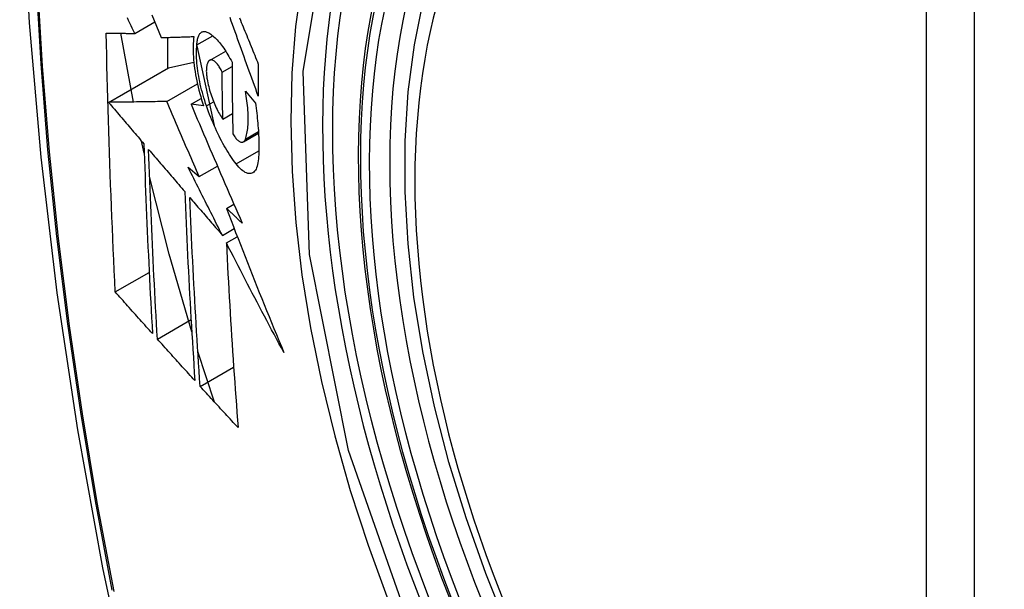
# Model space of a CAD drawing. Header units: inches. Extents: x 338.7 to 398.8, y 125.2 to 189.8.
# Tile 53 of 95: x 341.22 to 341.561, y 186.438 to 186.634. Entities that reach past the tile are written whole.
import ezdxf

# ---------------------------------------------------------------- set-up
doc = ezdxf.new("R2010")
doc.units = ezdxf.units.IN
doc.header["$MEASUREMENT"] = 0
doc.layers.add('Visible Edges(ANSI)', color=7, linetype='Continuous', lineweight=25)
doc.layers.add('Visible Tangent Edges(ANSI)', color=7, linetype='Continuous', lineweight=25)

msp = doc.modelspace()

# ---------------------------------------------------------------- linework, layer by layer
at = {"layer": 'Visible Edges(ANSI)'}
for p, q in [((341.25995, 186.62954), (341.26687, 186.63353)), ((341.25948, 186.60584), (341.25518, 186.62956)), ((341.27127, 186.62815), (341.27127, 186.61746)), ((341.28143, 186.62557), (341.28691, 186.62873)), ((341.2814, 186.62527), (341.28738, 186.59774)), ((341.28584, 186.62022), (341.29138, 186.62342)), ((341.25089, 186.60572), (341.27163, 186.61766)), ((341.27163, 186.61766), (341.28035, 186.61957)), ((341.29016, 186.61615), (341.29357, 186.61811)), ((341.27101, 186.60601), (341.2816, 186.61211)), ((341.29819, 186.60958), (341.30164, 186.60546)), ((341.27941, 186.60508), (341.28292, 186.6071)), ((341.28376, 186.60447), (341.27941, 186.60508)), ((341.29039, 186.59993), (341.29374, 186.60186)), ((341.29749, 186.59208), (341.30273, 186.5951)), ((341.26322, 186.58817), (341.2623, 186.59234)), ((341.28225, 186.58006), (341.28853, 186.58367)), ((341.27839, 186.58332), (341.28225, 186.58006)), ((341.29164, 186.5691), (341.29422, 186.57058)), ((341.29026, 186.55979), (341.29432, 186.56213)), ((341.29161, 186.55715), (341.2954, 186.55933)), ((341.25323, 186.54023), (341.26494, 186.54698)), ((341.26776, 186.52397), (341.27941, 186.53068)), ((341.28753, 186.50221), (341.28176, 186.51973)), ((341.28255, 186.50765), (341.29413, 186.51432))]:
    msp.add_line(p, q, dxfattribs=at)
at = {"layer": 'Visible Edges(ANSI)', "flags": 128}
for points in [[(341.27419, 187.05688), (341.26135, 187.01877), (341.2503, 186.97954), (341.241, 186.93925), (341.23345, 186.89798), (341.22761, 186.85579), (341.22346, 186.81274), (341.22099, 186.7689), (341.22017, 186.72433), (341.22098, 186.67908), (341.22341, 186.63323), (341.22743, 186.58683), (341.23303, 186.53996), (341.24017, 186.49267), (341.24885, 186.44503), (341.25904, 186.39712), (341.27072, 186.349)], [(341.38907, 186.42379), (341.38133, 186.44297), (341.37448, 186.46224), (341.36854, 186.4815), (341.36355, 186.50067), (341.35952, 186.51968), (341.35648, 186.53843), (341.35445, 186.55685), (341.35344, 186.57485), (341.35346, 186.59237), (341.35452, 186.60932), (341.35662, 186.62564), (341.35977, 186.64125), (341.36398, 186.65608), (341.36924, 186.67007), (341.37554, 186.68313), (341.38287, 186.6952), (341.39121, 186.70619), (341.40054, 186.71603), (341.41079, 186.72464), (341.4219, 186.73195)], [(341.25995, 186.62954), (341.25952, 186.63043), (341.2591, 186.63132), (341.25867, 186.6322), (341.25825, 186.63309), (341.25782, 186.63398), (341.2574, 186.63487)], [(341.26589, 186.63597), (341.26669, 186.63399), (341.26748, 186.63202), (341.26828, 186.63005), (341.26908, 186.62808)], [(341.30265, 186.60789), (341.3022, 186.60913), (341.30175, 186.61036), (341.3013, 186.61159), (341.30086, 186.61283), (341.30041, 186.61406), (341.29996, 186.6153), (341.29951, 186.61654), (341.29907, 186.61777), (341.29862, 186.61901), (341.29817, 186.62025), (341.29773, 186.62148), (341.29728, 186.62272), (341.29684, 186.62395), (341.29639, 186.62519), (341.29595, 186.62642), (341.29551, 186.62766), (341.29507, 186.62889), (341.29463, 186.63012), (341.29419, 186.63135), (341.29375, 186.63257), (341.29331, 186.6338), (341.29288, 186.63502)], [(341.29618, 186.63485), (341.29648, 186.6341), (341.29679, 186.63334), (341.2971, 186.63259), (341.2974, 186.63183), (341.29771, 186.63107), (341.29802, 186.63032), (341.29833, 186.62956), (341.29864, 186.6288), (341.29894, 186.62804), (341.29925, 186.62728), (341.29956, 186.62652), (341.29987, 186.62577), (341.30018, 186.62501), (341.30049, 186.62425), (341.3008, 186.62349), (341.30111, 186.62273), (341.30142, 186.62197), (341.30173, 186.62121), (341.30204, 186.62045), (341.30235, 186.61969), (341.30266, 186.61893)], [(341.25323, 186.54023), (341.25305, 186.54392), (341.25287, 186.54761), (341.2527, 186.5513), (341.25253, 186.555), (341.25236, 186.55869), (341.2522, 186.56239), (341.25205, 186.56609), (341.25189, 186.5698), (341.25175, 186.57351), (341.2516, 186.57722), (341.25146, 186.58094), (341.25133, 186.58466), (341.2512, 186.58839), (341.25107, 186.59212), (341.25095, 186.59585), (341.25084, 186.59959), (341.25073, 186.60333), (341.25062, 186.60708), (341.25052, 186.61082), (341.25043, 186.61457), (341.25034, 186.61832), (341.25026, 186.62208), (341.25018, 186.62583), (341.2501, 186.62959)], [(341.2501, 186.62959), (341.25049, 186.62959), (341.25088, 186.62959), (341.25128, 186.62959), (341.25167, 186.62958), (341.25207, 186.62958), (341.25248, 186.62958), (341.25288, 186.62958), (341.25329, 186.62957), (341.2537, 186.62957), (341.25411, 186.62957), (341.25452, 186.62957), (341.25493, 186.62956), (341.25535, 186.62956), (341.25576, 186.62956), (341.25618, 186.62956), (341.2566, 186.62956), (341.25702, 186.62955), (341.25743, 186.62955), (341.25785, 186.62955), (341.25827, 186.62955), (341.25869, 186.62954), (341.25911, 186.62954), (341.25953, 186.62954), (341.25995, 186.62954)], [(341.26908, 186.62808), (341.26954, 186.6281), (341.27, 186.62811), (341.27047, 186.62812), (341.27093, 186.62814), (341.2714, 186.62815), (341.27187, 186.62817), (341.27234, 186.62818), (341.27281, 186.62819), (341.27328, 186.62821), (341.27375, 186.62822), (341.27422, 186.62824), (341.27469, 186.62825), (341.27517, 186.62827), (341.27564, 186.62828), (341.27612, 186.6283), (341.27659, 186.62831), (341.27706, 186.62833), (341.27754, 186.62834), (341.27801, 186.62836), (341.27849, 186.62838), (341.27896, 186.62839), (341.27944, 186.62841), (341.27991, 186.62842), (341.28039, 186.62844)], [(341.28039, 186.62844), (341.28029, 186.62767), (341.28021, 186.62686), (341.28015, 186.62603), (341.28012, 186.62516), (341.2801, 186.62427), (341.28011, 186.62335), (341.28014, 186.62241), (341.2802, 186.62144), (341.28027, 186.62045), (341.28037, 186.61945), (341.28048, 186.61842), (341.28062, 186.61738), (341.28078, 186.61633), (341.28096, 186.61527), (341.28116, 186.6142), (341.28138, 186.61312), (341.28162, 186.61204), (341.28187, 186.61095), (341.28215, 186.60987), (341.28244, 186.60878), (341.28274, 186.6077), (341.28307, 186.60662), (341.28341, 186.60554), (341.28376, 186.60447)], [(341.28143, 186.62557), (341.28146, 186.62601), (341.28149, 186.62642), (341.28154, 186.62682), (341.2816, 186.62719), (341.28168, 186.62755), (341.28176, 186.62789), (341.28186, 186.6282), (341.28196, 186.6285), (341.28208, 186.62877), (341.28221, 186.62902), (341.28234, 186.62924), (341.28249, 186.62945), (341.28264, 186.62962), (341.28281, 186.62978), (341.28298, 186.62991), (341.28316, 186.63002), (341.28335, 186.6301), (341.28354, 186.63016), (341.28374, 186.63019), (341.28395, 186.6302), (341.28416, 186.63019), (341.28438, 186.63015), (341.28461, 186.63009), (341.28484, 186.63001)], [(341.28484, 186.63001), (341.28518, 186.62985), (341.28553, 186.62967), (341.28589, 186.62946), (341.28625, 186.62923), (341.28661, 186.62896), (341.28697, 186.62868), (341.28734, 186.62836), (341.28771, 186.62802), (341.28808, 186.62766), (341.28845, 186.62727), (341.28883, 186.62686), (341.2892, 186.62642), (341.28957, 186.62596), (341.28995, 186.62548), (341.29032, 186.62498), (341.29069, 186.62446), (341.29106, 186.62391), (341.29143, 186.62335), (341.29179, 186.62276), (341.29215, 186.62216), (341.29251, 186.62154), (341.29287, 186.6209), (341.29322, 186.62024), (341.29357, 186.61957)], [(341.28475, 186.60446), (341.28444, 186.60538), (341.28413, 186.60631), (341.28385, 186.60725), (341.28357, 186.60819), (341.28331, 186.60913), (341.28306, 186.61008), (341.28283, 186.61102), (341.28261, 186.61196), (341.28241, 186.61291), (341.28222, 186.61384), (341.28205, 186.61477), (341.2819, 186.61569), (341.28176, 186.6166), (341.28164, 186.6175), (341.28154, 186.61838), (341.28146, 186.61926), (341.28139, 186.62012), (341.28134, 186.62096), (341.28131, 186.62179), (341.2813, 186.62259), (341.28131, 186.62337), (341.28133, 186.62413), (341.28137, 186.62486), (341.28143, 186.62557)], [(341.28558, 186.62002), (341.28547, 186.6199), (341.28537, 186.61977), (341.28528, 186.61962), (341.28519, 186.61946), (341.28511, 186.61928), (341.28504, 186.61909), (341.28497, 186.61889), (341.28491, 186.61867), (341.28486, 186.61844), (341.28481, 186.6182), (341.28477, 186.61794), (341.28474, 186.61767), (341.28472, 186.61739), (341.2847, 186.6171), (341.2847, 186.6168), (341.28469, 186.61649), (341.2847, 186.61617), (341.28472, 186.61584), (341.28474, 186.61551), (341.28477, 186.61516), (341.28481, 186.61481), (341.28485, 186.61446), (341.2849, 186.6141), (341.28496, 186.61373)], [(341.29016, 186.61615), (341.28997, 186.61655), (341.28977, 186.61693), (341.28958, 186.6173), (341.28937, 186.61765), (341.28917, 186.61798), (341.28896, 186.6183), (341.28875, 186.61859), (341.28854, 186.61886), (341.28833, 186.61912), (341.28812, 186.61935), (341.28791, 186.61956), (341.2877, 186.61975), (341.2875, 186.61991), (341.2873, 186.62005), (341.2871, 186.62016), (341.2869, 186.62025), (341.28672, 186.62032), (341.28653, 186.62035), (341.28635, 186.62036), (341.28618, 186.62035), (341.28602, 186.62031), (341.28586, 186.62024), (341.28571, 186.62014), (341.28558, 186.62002)], [(341.29357, 186.61957), (341.29357, 186.61853), (341.29358, 186.61749), (341.29358, 186.61645), (341.29359, 186.61542), (341.29359, 186.61438), (341.2936, 186.61335), (341.29361, 186.61231), (341.29362, 186.61128), (341.29363, 186.61025), (341.29364, 186.60921), (341.29365, 186.60818), (341.29366, 186.60715), (341.29367, 186.60612), (341.29369, 186.60509), (341.2937, 186.60405), (341.29372, 186.60302), (341.29373, 186.60199), (341.29375, 186.60096), (341.29377, 186.59994), (341.29379, 186.59891), (341.29381, 186.59788), (341.29383, 186.59685), (341.29385, 186.59583), (341.29387, 186.5948)], [(341.30266, 186.61893), (341.30266, 186.61847), (341.30265, 186.61801), (341.30265, 186.61755), (341.30265, 186.61709), (341.30265, 186.61663), (341.30265, 186.61617), (341.30265, 186.61571), (341.30264, 186.61525), (341.30264, 186.61479), (341.30264, 186.61433), (341.30264, 186.61387), (341.30264, 186.61341), (341.30264, 186.61295), (341.30264, 186.61249), (341.30264, 186.61203), (341.30264, 186.61157), (341.30264, 186.61111), (341.30264, 186.61065), (341.30264, 186.61019), (341.30264, 186.60973), (341.30265, 186.60927), (341.30265, 186.60881), (341.30265, 186.60835), (341.30265, 186.60789)], [(341.29039, 186.59993), (341.29037, 186.6006), (341.29036, 186.60127), (341.29035, 186.60195), (341.29034, 186.60262), (341.29032, 186.6033), (341.29031, 186.60397), (341.2903, 186.60465), (341.29029, 186.60532), (341.29028, 186.606), (341.29027, 186.60667), (341.29026, 186.60735), (341.29025, 186.60803), (341.29024, 186.6087), (341.29023, 186.60938), (341.29022, 186.61005), (341.29022, 186.61073), (341.29021, 186.61141), (341.2902, 186.61208), (341.29019, 186.61276), (341.29019, 186.61344), (341.29018, 186.61412), (341.29017, 186.61479), (341.29017, 186.61547), (341.29016, 186.61615)], [(341.28496, 186.61373), (341.28508, 186.6131), (341.28521, 186.61246), (341.28535, 186.61182), (341.2855, 186.61117), (341.28567, 186.61053), (341.28584, 186.60988), (341.28603, 186.60924), (341.28623, 186.60861), (341.28644, 186.60797), (341.28666, 186.60735), (341.28689, 186.60673), (341.28712, 186.60612), (341.28736, 186.60552), (341.28762, 186.60494), (341.28787, 186.60436), (341.28814, 186.6038), (341.2884, 186.60325), (341.28868, 186.60273), (341.28895, 186.60221), (341.28923, 186.60172), (341.28952, 186.60124), (341.28981, 186.60078), (341.29009, 186.60034), (341.29039, 186.59993)], [(341.29818, 186.59302), (341.29834, 186.59348), (341.29848, 186.59395), (341.29861, 186.59445), (341.29873, 186.59498), (341.29883, 186.59553), (341.29892, 186.59611), (341.299, 186.59671), (341.29906, 186.59733), (341.29911, 186.59797), (341.29914, 186.59863), (341.29916, 186.59932), (341.29917, 186.60002), (341.29916, 186.60075), (341.29914, 186.60149), (341.29911, 186.60224), (341.29906, 186.60301), (341.299, 186.6038), (341.29892, 186.6046), (341.29883, 186.6054), (341.29873, 186.60622), (341.29861, 186.60705), (341.29848, 186.60789), (341.29834, 186.60873), (341.29819, 186.60958)], [(341.27101, 186.60601), (341.27023, 186.60599), (341.26944, 186.60598), (341.26865, 186.60597), (341.26786, 186.60596), (341.26706, 186.60595), (341.26626, 186.60594), (341.26545, 186.60593), (341.26464, 186.60591), (341.26382, 186.6059), (341.263, 186.60589), (341.26217, 186.60588), (341.26133, 186.60587), (341.2605, 186.60586), (341.25965, 186.60584), (341.2588, 186.60583), (341.25795, 186.60582), (341.25709, 186.60581), (341.25622, 186.60579), (341.25535, 186.60578), (341.25447, 186.60577), (341.25358, 186.60576), (341.25269, 186.60574), (341.25179, 186.60573), (341.25089, 186.60572)], [(341.25089, 186.60572), (341.2514, 186.60512), (341.2519, 186.60453), (341.25241, 186.60393), (341.25292, 186.60333), (341.25343, 186.60274), (341.25394, 186.60214), (341.25445, 186.60154), (341.25496, 186.60094), (341.25547, 186.60035), (341.25597, 186.59975), (341.25648, 186.59915), (341.25699, 186.59855), (341.2575, 186.59796), (341.25801, 186.59736), (341.25852, 186.59676), (341.25903, 186.59616), (341.25954, 186.59556), (341.26005, 186.59497), (341.26056, 186.59437), (341.26107, 186.59377), (341.26158, 186.59318), (341.26209, 186.59258), (341.2626, 186.59198), (341.26311, 186.59138)], [(341.28225, 186.58006), (341.28178, 186.58114), (341.2813, 186.58222), (341.28083, 186.5833), (341.28036, 186.58438), (341.27989, 186.58546), (341.27941, 186.58654), (341.27894, 186.58762), (341.27847, 186.5887), (341.278, 186.58979), (341.27753, 186.59087), (341.27706, 186.59195), (341.27659, 186.59303), (341.27612, 186.59412), (341.27566, 186.5952), (341.27519, 186.59628), (341.27472, 186.59736), (341.27425, 186.59844), (341.27379, 186.59953), (341.27332, 186.60061), (341.27286, 186.60169), (341.27239, 186.60277), (341.27193, 186.60385), (341.27147, 186.60493), (341.27101, 186.60601)], [(341.27941, 186.60508), (341.28013, 186.60338), (341.28085, 186.60168), (341.28157, 186.59997), (341.28229, 186.59827), (341.28302, 186.59656), (341.28375, 186.59485), (341.28448, 186.59314), (341.28521, 186.59142), (341.28594, 186.58971), (341.28668, 186.58799), (341.28741, 186.58628), (341.28815, 186.58456), (341.28889, 186.58284), (341.28963, 186.58112), (341.29038, 186.57941), (341.29112, 186.57769), (341.29187, 186.57597), (341.29261, 186.57426), (341.29336, 186.57254), (341.29411, 186.57083), (341.29486, 186.56911), (341.29561, 186.5674), (341.29637, 186.56569), (341.29712, 186.56398)], [(341.29502, 186.58444), (341.29455, 186.58505), (341.29408, 186.58569), (341.29362, 186.58635), (341.29315, 186.58703), (341.29269, 186.58773), (341.29223, 186.58846), (341.29177, 186.5892), (341.29131, 186.58997), (341.29086, 186.59075), (341.29041, 186.59156), (341.28996, 186.59238), (341.28952, 186.59322), (341.28908, 186.59408), (341.28865, 186.59496), (341.28823, 186.59585), (341.28781, 186.59676), (341.2874, 186.59768), (341.287, 186.59861), (341.2866, 186.59956), (341.28621, 186.60052), (341.28583, 186.60149), (341.28546, 186.60247), (341.2851, 186.60346), (341.28475, 186.60446)], [(341.30164, 186.60546), (341.30177, 186.60458), (341.30189, 186.60369), (341.30201, 186.60282), (341.30212, 186.60195), (341.30222, 186.60108), (341.30231, 186.60022), (341.3024, 186.59937), (341.30248, 186.59853), (341.30255, 186.59769), (341.30262, 186.59686), (341.30267, 186.59604), (341.30272, 186.59523), (341.30276, 186.59442), (341.3028, 186.59363), (341.30282, 186.59285), (341.30284, 186.59207), (341.30285, 186.59131), (341.30286, 186.59055), (341.30285, 186.58981), (341.30284, 186.58908), (341.30282, 186.58836), (341.30279, 186.58765), (341.30276, 186.58695), (341.30271, 186.58626)], [(341.29387, 186.5948), (341.29408, 186.59446), (341.29429, 186.59413), (341.29451, 186.59382), (341.29472, 186.59354), (341.29494, 186.59327), (341.29515, 186.59303), (341.29537, 186.59281), (341.29558, 186.59261), (341.29579, 186.59244), (341.29599, 186.59229), (341.2962, 186.59217), (341.29639, 186.59207), (341.29659, 186.592), (341.29677, 186.59196), (341.29695, 186.59194), (341.29713, 186.59195), (341.29729, 186.59199), (341.29745, 186.59206), (341.2976, 186.59215), (341.29773, 186.59227), (341.29786, 186.59242), (341.29798, 186.59259), (341.29809, 186.5928), (341.29818, 186.59302)], [(341.26311, 186.59138), (341.2632, 186.58863), (341.2633, 186.58587), (341.26339, 186.58312), (341.26349, 186.58037), (341.2636, 186.57762), (341.2637, 186.57487), (341.26381, 186.57213), (341.26392, 186.56939), (341.26404, 186.56665), (341.26416, 186.56392), (341.26428, 186.56118), (341.2644, 186.55845), (341.26452, 186.55572), (341.26465, 186.553), (341.26478, 186.55027), (341.26492, 186.54755), (341.26505, 186.54483), (341.26519, 186.54211), (341.26533, 186.5394), (341.26547, 186.53668), (341.26562, 186.53397), (341.26577, 186.53126), (341.26592, 186.52855), (341.26607, 186.52584)], [(341.26776, 186.52397), (341.2676, 186.52668), (341.26745, 186.5294), (341.2673, 186.53211), (341.26715, 186.53483), (341.267, 186.53755), (341.26686, 186.54027), (341.26672, 186.543), (341.26658, 186.54572), (341.26644, 186.54844), (341.26631, 186.55117), (341.26618, 186.55389), (341.26605, 186.55662), (341.26593, 186.55934), (341.26581, 186.56207), (341.26569, 186.5648), (341.26557, 186.56754), (341.26546, 186.57027), (341.26534, 186.57301), (341.26524, 186.57575), (341.26513, 186.57849), (341.26503, 186.58123), (341.26493, 186.58398), (341.26484, 186.58672), (341.26474, 186.58947)], [(341.26474, 186.58947), (341.26526, 186.58887), (341.26578, 186.58826), (341.2663, 186.58765), (341.26682, 186.58705), (341.26734, 186.58644), (341.26786, 186.58583), (341.26838, 186.58522), (341.2689, 186.58462), (341.26942, 186.58401), (341.26994, 186.5834), (341.27046, 186.58279), (341.27098, 186.58218), (341.27151, 186.58157), (341.27203, 186.58097), (341.27255, 186.58036), (341.27307, 186.57975), (341.27359, 186.57914), (341.27411, 186.57853), (341.27464, 186.57792), (341.27516, 186.57732), (341.27568, 186.57671), (341.2762, 186.5761), (341.27672, 186.57549), (341.27724, 186.57489)], [(341.30271, 186.58626), (341.30265, 186.58553), (341.30255, 186.58485), (341.30242, 186.58422), (341.30227, 186.58365), (341.30209, 186.58312), (341.30188, 186.58266), (341.30164, 186.58226), (341.30138, 186.58191), (341.3011, 186.58163), (341.3008, 186.5814), (341.30047, 186.58124), (341.30013, 186.58114), (341.29977, 186.5811), (341.29939, 186.58112), (341.299, 186.5812), (341.29859, 186.58134), (341.29817, 186.58153), (341.29774, 186.58179), (341.2973, 186.5821), (341.29686, 186.58246), (341.2964, 186.58288), (341.29595, 186.58335), (341.29549, 186.58387), (341.29502, 186.58444)], [(341.27966, 186.52644), (341.27186, 186.55332), (341.26507, 186.58008)], [(341.29026, 186.55979), (341.28976, 186.56077), (341.28926, 186.56175), (341.28876, 186.56273), (341.28826, 186.56371), (341.28776, 186.56469), (341.28727, 186.56567), (341.28677, 186.56665), (341.28627, 186.56763), (341.28577, 186.56861), (341.28528, 186.5696), (341.28478, 186.57058), (341.28429, 186.57156), (341.28379, 186.57254), (341.2833, 186.57352), (341.28281, 186.5745), (341.28231, 186.57548), (341.28182, 186.57647), (341.28133, 186.57745), (341.28084, 186.57843), (341.28035, 186.57941), (341.27986, 186.58039), (341.27937, 186.58137), (341.27888, 186.58235), (341.27839, 186.58332)], [(341.27724, 186.57489), (341.27735, 186.57214), (341.27746, 186.56939), (341.27758, 186.56664), (341.2777, 186.5639), (341.27782, 186.56116), (341.27795, 186.55843), (341.27808, 186.55569), (341.27821, 186.55296), (341.27834, 186.55023), (341.27848, 186.54751), (341.27863, 186.54478), (341.27877, 186.54206), (341.27892, 186.53935), (341.27907, 186.53663), (341.27922, 186.53392), (341.27938, 186.53121), (341.27954, 186.5285), (341.2797, 186.5258), (341.27986, 186.5231), (341.28003, 186.5204), (341.2802, 186.51771), (341.28037, 186.51502), (341.28054, 186.51233), (341.28072, 186.50965)], [(341.28255, 186.50765), (341.28237, 186.51034), (341.28219, 186.51304), (341.28201, 186.51574), (341.28184, 186.51844), (341.28167, 186.52115), (341.2815, 186.52385), (341.28134, 186.52655), (341.28118, 186.52926), (341.28102, 186.53197), (341.28086, 186.53468), (341.28071, 186.53739), (341.28056, 186.5401), (341.28041, 186.54282), (341.28026, 186.54553), (341.28012, 186.54825), (341.27998, 186.55098), (341.27985, 186.5537), (341.27972, 186.55643), (341.27959, 186.55916), (341.27946, 186.56189), (341.27934, 186.56462), (341.27922, 186.56736), (341.27911, 186.5701), (341.279, 186.57285)], [(341.279, 186.57285), (341.27947, 186.5723), (341.27993, 186.57176), (341.2804, 186.57122), (341.28087, 186.57067), (341.28134, 186.57013), (341.28181, 186.56958), (341.28227, 186.56904), (341.28274, 186.5685), (341.28321, 186.56795), (341.28368, 186.56741), (341.28415, 186.56686), (341.28462, 186.56632), (341.28509, 186.56577), (341.28556, 186.56523), (341.28603, 186.56468), (341.2865, 186.56414), (341.28697, 186.5636), (341.28744, 186.56305), (341.28791, 186.56251), (341.28838, 186.56196), (341.28885, 186.56142), (341.28932, 186.56088), (341.28979, 186.56033), (341.29026, 186.55979)], [(341.29712, 186.56398), (341.29689, 186.5642), (341.29666, 186.56441), (341.29644, 186.56462), (341.29621, 186.56484), (341.29598, 186.56505), (341.29575, 186.56526), (341.29552, 186.56548), (341.29529, 186.56569), (341.29507, 186.5659), (341.29484, 186.56612), (341.29461, 186.56633), (341.29438, 186.56654), (341.29415, 186.56676), (341.29392, 186.56697), (341.2937, 186.56718), (341.29347, 186.5674), (341.29324, 186.56761), (341.29301, 186.56782), (341.29278, 186.56804), (341.29256, 186.56825), (341.29233, 186.56846), (341.2921, 186.56868), (341.29187, 186.56889), (341.29164, 186.5691)], [(341.29164, 186.5691), (341.29244, 186.56703), (341.29323, 186.56495), (341.29403, 186.56288), (341.29483, 186.5608), (341.29564, 186.55873), (341.29645, 186.55665), (341.29726, 186.55457), (341.29807, 186.5525), (341.29889, 186.55042), (341.29971, 186.54834), (341.30053, 186.54627), (341.30135, 186.54419), (341.30218, 186.54212), (341.30301, 186.54004), (341.30385, 186.53797), (341.30469, 186.53589), (341.30553, 186.53382), (341.30637, 186.53174), (341.30722, 186.52967), (341.30807, 186.5276), (341.30893, 186.52553), (341.30978, 186.52346), (341.31065, 186.52139), (341.31151, 186.51932)], [(341.31151, 186.51932), (341.31066, 186.52089), (341.30981, 186.52246), (341.30896, 186.52404), (341.30812, 186.52561), (341.30727, 186.52719), (341.30643, 186.52876), (341.30559, 186.53034), (341.30475, 186.53192), (341.30392, 186.5335), (341.30308, 186.53508), (341.30225, 186.53666), (341.30142, 186.53824), (341.30059, 186.53982), (341.29976, 186.5414), (341.29894, 186.54297), (341.29811, 186.54455), (341.29729, 186.54613), (341.29647, 186.54771), (341.29566, 186.54928), (341.29484, 186.55086), (341.29403, 186.55243), (341.29322, 186.55401), (341.29241, 186.55558), (341.29161, 186.55715)], [(341.29161, 186.55715), (341.29174, 186.55446), (341.29187, 186.55177), (341.29201, 186.54908), (341.29215, 186.5464), (341.2923, 186.54372), (341.29245, 186.54104), (341.2926, 186.53836), (341.29276, 186.53569), (341.29292, 186.53302), (341.29308, 186.53035), (341.29325, 186.52769), (341.29342, 186.52503), (341.29359, 186.52237), (341.29377, 186.51971), (341.29395, 186.51706), (341.29413, 186.51442), (341.29431, 186.51178), (341.2945, 186.50914), (341.29469, 186.50651), (341.29488, 186.50388), (341.29507, 186.50126), (341.29527, 186.49864), (341.29547, 186.49602), (341.29567, 186.49342)], [(341.26607, 186.52584), (341.26553, 186.52644), (341.26499, 186.52704), (341.26446, 186.52764), (341.26392, 186.52824), (341.26338, 186.52884), (341.26285, 186.52944), (341.26231, 186.53004), (341.26177, 186.53064), (341.26124, 186.53124), (341.2607, 186.53184), (341.26017, 186.53244), (341.25963, 186.53304), (341.2591, 186.53364), (341.25856, 186.53424), (341.25803, 186.53484), (341.25749, 186.53544), (341.25696, 186.53604), (341.25642, 186.53664), (341.25589, 186.53724), (341.25536, 186.53784), (341.25482, 186.53844), (341.25429, 186.53904), (341.25376, 186.53963), (341.25323, 186.54023)], [(341.28072, 186.50965), (341.28018, 186.51024), (341.27964, 186.51084), (341.27909, 186.51143), (341.27855, 186.51203), (341.27801, 186.51263), (341.27747, 186.51322), (341.27692, 186.51382), (341.27638, 186.51442), (341.27584, 186.51501), (341.2753, 186.51561), (341.27476, 186.51621), (341.27422, 186.5168), (341.27368, 186.5174), (341.27314, 186.518), (341.2726, 186.51859), (341.27206, 186.51919), (341.27152, 186.51979), (341.27098, 186.52039), (341.27044, 186.52098), (341.2699, 186.52158), (341.26937, 186.52218), (341.26883, 186.52277), (341.26829, 186.52337), (341.26776, 186.52397)], [(341.29567, 186.49342), (341.29512, 186.49401), (341.29457, 186.4946), (341.29402, 186.49519), (341.29347, 186.49578), (341.29292, 186.49638), (341.29237, 186.49697), (341.29182, 186.49756), (341.29127, 186.49815), (341.29073, 186.49875), (341.29018, 186.49934), (341.28963, 186.49993), (341.28908, 186.50053), (341.28854, 186.50112), (341.28799, 186.50171), (341.28744, 186.50231), (341.2869, 186.5029), (341.28635, 186.50349), (341.28581, 186.50409), (341.28526, 186.50468), (341.28472, 186.50527), (341.28418, 186.50587), (341.28363, 186.50646), (341.28309, 186.50705), (341.28255, 186.50765)]]:
    msp.add_lwpolyline(points, dxfattribs=at)
at = {"layer": 'Visible Edges(ANSI)'}
msp.add_ellipse((341.57079, 186.45651), major_axis=(0.15718, -0.27294), ratio=0.578093, start_param=2.362013, end_param=7.062765, dxfattribs=at)
msp.add_ellipse((341.56731, 186.45451), major_axis=(-0.15963, 0.2772), ratio=0.578093, dxfattribs=at)
at = {"layer": 'Visible Tangent Edges(ANSI)'}
for p, q in [((341.53355, 186.7194), (341.53355, 186.2341)), ((341.55025, 186.2341), (341.55025, 186.7194)), ((341.28475, 186.60446), (341.28722, 186.60588)), ((341.29818, 186.59302), (341.3027, 186.59563)), ((341.29502, 186.58444), (341.30284, 186.58894))]:
    msp.add_line(p, q, dxfattribs=at)
at = {"layer": 'Visible Tangent Edges(ANSI)', "flags": 128}
for points in [[(341.27335, 187.01328), (341.26558, 186.9908), (341.25846, 186.96765), (341.25199, 186.94387), (341.24618, 186.91947), (341.24105, 186.89449), (341.23659, 186.86895), (341.23282, 186.84289), (341.22973, 186.81634), (341.22734, 186.78933), (341.22563, 186.7619), (341.22462, 186.73408), (341.22429, 186.70587), (341.22465, 186.67729), (341.2257, 186.64832), (341.22743, 186.61899), (341.22984, 186.58934), (341.23293, 186.55941), (341.2367, 186.52921), (341.24114, 186.49877), (341.24626, 186.46809), (341.25204, 186.43721)], [(341.25278, 186.43677), (341.24698, 186.46759), (341.24184, 186.49821), (341.23738, 186.5286), (341.2336, 186.55873), (341.2305, 186.58862), (341.22807, 186.61821), (341.22633, 186.64748), (341.22528, 186.67638), (341.22492, 186.7049), (341.22525, 186.73303), (341.22627, 186.76077), (341.22798, 186.78811), (341.23039, 186.81503), (341.23349, 186.84148), (341.23728, 186.86743), (341.24175, 186.89285), (341.2469, 186.91771), (341.25273, 186.94198), (341.25921, 186.96564), (341.26635, 186.98865), (341.27413, 187.01101)], [(341.35811, 186.41632), (341.33389, 186.48547), (341.32037, 186.55318), (341.31816, 186.6164), (341.32737, 186.672), (341.34763, 186.71763), (341.37789, 186.75101), (341.41684, 186.77063), (341.46283, 186.77575), (341.51352, 186.76609), (341.56668, 186.74211)], [(341.3726, 186.7522), (341.36357, 186.74419), (341.35521, 186.73519), (341.34755, 186.72524), (341.34062, 186.71436), (341.33443, 186.70259), (341.32902, 186.68996), (341.32442, 186.67653), (341.32064, 186.66235), (341.31769, 186.64749), (341.31557, 186.63197), (341.3143, 186.61583), (341.31388, 186.59913), (341.31431, 186.58189), (341.31559, 186.56423), (341.31772, 186.54621), (341.32069, 186.52789), (341.32448, 186.50932), (341.32907, 186.49058), (341.33447, 186.4717), (341.34064, 186.45277), (341.34758, 186.43384)]]:
    msp.add_lwpolyline(points, dxfattribs=at)
at = {"layer": 'Visible Tangent Edges(ANSI)'}
for centre, major_axis, start_param, end_param in [((341.56979, 186.45594), (-0.17285, 0.30015), 5.049711, 10.658253), ((341.56974, 186.45591), (-0.1503, 0.261), 5.670484, 8.47055)]:
    msp.add_ellipse(centre, major_axis=major_axis, ratio=0.578093, start_param=start_param, end_param=end_param, dxfattribs=at)
for centre, major_axis in [((341.57038, 186.45628), (0.17078, -0.29656)), ((341.56741, 186.45457), (-0.16238, 0.28198)), ((341.56731, 186.45451), (0.16178, -0.28094))]:
    msp.add_ellipse(centre, major_axis=major_axis, ratio=0.578093, dxfattribs=at)

doc.saveas('drawing.dxf')
